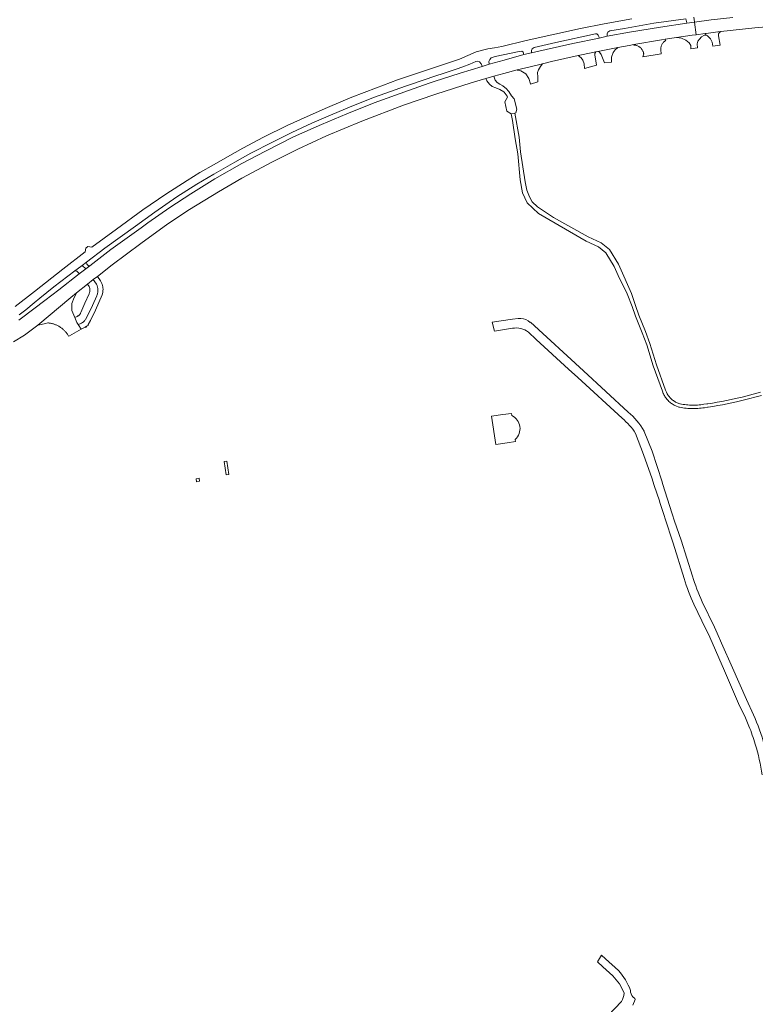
# Model space of a CAD drawing. Extents: x 146402 to 164798, y 455483 to 464134.
# Tile 60 of 256: x 154189 to 154492, y 459900 to 460306. Entities that reach past the tile are written whole.
import ezdxf

# ---------------------------------------------------------------- set-up
doc = ezdxf.new("R2010")
doc.units = 0
doc.header["$LTSCALE"] = 0.2
for name, color, linetype, lineweight in [('B-XX-VH-VERHARDING_ASFALT-GV', 252, 'CONTINUOUS', 18), ('B-XX-VH-VERHARDING_BETONSTRAATSTEEN-GV', 252, 'CONTINUOUS', 18), ('B-XX-VH-VERHARDING_FUNDERING_ZAND-GV', 252, 'CONTINUOUS', 18), ('B-XX-VH-VERHARDING_GESLOTEN-GV', 252, 'CONTINUOUS', 18), ('B-XX-VH-VERHARDING_SIERBESTRATING-GV', 252, 'CONTINUOUS', 18), ('B-XX-VH-VERHARDING_TEGEL-GV', 252, 'CONTINUOUS', 18)]:
    doc.layers.add(name, color=color, linetype=linetype, lineweight=lineweight)

msp = doc.modelspace()

# ---------------------------------------------------------------- linework, layer by layer
at = {"layer": 'B-XX-VH-VERHARDING_ASFALT-GV'}
for points in [[(154440.98, 460305.974), (154429.687, 460303.881), (154419.842, 460301.924), (154409.356, 460299.66), (154397.475, 460296.97), (154387.458, 460294.471), (154384.419, 460294.008), (154381.699, 460293.602), (154376.889, 460292.36), (154373.507, 460290.816), (154370.119, 460289.234), (154364.284, 460287.398), (154355.675, 460284.556), (154344.597, 460280.725), (154335.838, 460277.53), (154325.686, 460273.598), (154315.671, 460269.374), (154307.354, 460265.709), (154299.129, 460261.985), (154289.34, 460257.17), (154280.814, 460252.571), (154274.578, 460249.068), (154269.01, 460245.972), (154263.223, 460242.613), (154257.884, 460239.255), (154249.142, 460233.695), (154239.684, 460227.22), (154228.853, 460219.279), (154218.667, 460211.843), (154217.065, 460212.112), (154216.282, 460211.486), (154215.996, 460209.878), (154206.777, 460202.843), (154195.107, 460193.588), (154187.162, 460187.396)], [(154188.732, 460184.002), (154191.533, 460186.112), (154194.975, 460188.985), (154197.344, 460190.874), (154203.082, 460195.507), (154211.76, 460202.085), (154214.177, 460203.917), (154214.714, 460204.324), (154216.467, 460205.655), (154224.088, 460211.441), (154236.624, 460220.554), (154240.635, 460223.433), (154244.645, 460226.311), (154253.741, 460232.605), (154261.949, 460237.812), (154268.896, 460241.965), (154277.574, 460246.852), (154284.2, 460250.54), (154292.814, 460254.969), (154301.044, 460259.078), (154309.249, 460262.879), (154317.909, 460266.687), (154326.423, 460270.203), (154335.114, 460273.635), (154347.827, 460278.224), (154356.334, 460281.08), (154359.115, 460281.981), (154364.623, 460283.764), (154368.683, 460285.137), (154371.456, 460286.191), (154374.282, 460287.289), (154376.785, 460288.398), (154377.385, 460288.513), (154378.247, 460288.165), (154379.028, 460287.345), (154379.402, 460286.423), (154379.453, 460286.298), (154382.338, 460287.192), (154382.321, 460287.317), (154382.18, 460288.363), (154382.515, 460289.169), (154383.112, 460289.794), (154384.804, 460290.371), (154394.56, 460292.513), (154395.678, 460292.636), (154396.284, 460292.142), (154396.55, 460291.278), (154396.589, 460291.153), (154399.748, 460291.973), (154399.733, 460292.098), (154399.651, 460292.801), (154399.945, 460293.503), (154400.822, 460294.139), (154409.694, 460296.199), (154426.003, 460299.694), (154426.631, 460299.677), (154427.175, 460299.159), (154427.463, 460298.589), (154427.556, 460298.092), (154427.579, 460297.967), (154430.834, 460298.719), (154430.832, 460298.844), (154430.821, 460299.669), (154431.091, 460300.382), (154431.902, 460300.923), (154437.987, 460301.98), (154450.118, 460304.116), (154463.304, 460305.975), (154463.601, 460304.311), (154463.623, 460304.186), (154466.766, 460304.558), (154466.748, 460304.683), (154466.512, 460306.554)], [(154482.544, 460306.485), (154473.735, 460305.508), (154466.766, 460304.558), (154467.483, 460299.379), (154471.198, 460299.846), (154471.596, 460299.896), (154476.472, 460300.51), (154477.617, 460300.639), (154491.607, 460302.21), (154496.323, 460302.64), (154500, 460302.975), (154501.217, 460303.086), (154506, 460303.465), (154512.553, 460303.984), (154532.251, 460305.737)], [(154186.455, 460172.847), (154190.952, 460175.682), (154196.521, 460179.77), (154210.021, 460191.117), (154212.429, 460193.026), (154216.981, 460196.634), (154219.32, 460198.488), (154221.001, 460199.82), (154227.027, 460204.597), (154238.936, 460213.433), (154250.048, 460221.413), (154258.904, 460227.389), (154270.87, 460234.677), (154280.449, 460240.252), (154293.116, 460247.034), (154303.569, 460252.281), (154315.371, 460257.77), (154329.897, 460263.73), (154346.983, 460270.324), (154360.317, 460274.927), (154374.93, 460279.613), (154380.896, 460281.327), (154384.199, 460282.276), (154388.305, 460283.455), (154393.862, 460284.842), (154399.177, 460286.168), (154404.205, 460287.402), (154407.889, 460288.306), (154418.976, 460290.751), (154420.983, 460291.194), (154425.521, 460292.123), (154426.243, 460292.271), (154427.046, 460292.435), (154429.791, 460292.997), (154435.205, 460294.053), (154439.852, 460294.959), (154441.772, 460295.294), (154453.22, 460297.289), (154454.794, 460297.524), (154459.369, 460298.207), (154465.793, 460299.166), (154467.483, 460299.379), (154466.766, 460304.558), (154463.623, 460304.186), (154452.838, 460302.454), (154440.099, 460300.404), (154430.834, 460298.719), (154427.579, 460297.967), (154416.69, 460295.72), (154405.793, 460293.235), (154399.748, 460291.973), (154396.589, 460291.153), (154388.41, 460288.913), (154382.338, 460287.192), (154379.453, 460286.298), (154370.327, 460283.559), (154359.646, 460280.155), (154357.523, 460279.479), (154349.076, 460276.414), (154334.966, 460271.321), (154323.721, 460266.791), (154313.235, 460262.439), (154301.712, 460257.258), (154290.153, 460251.428), (154280.477, 460246.31), (154269.342, 460239.945), (154259.41, 460233.845), (154250.847, 460228.261), (154241.768, 460221.853), (154238.99, 460219.892), (154226.465, 460210.839), (154217.902, 460204.203), (154216.187, 460202.874), (154213.536, 460200.82), (154205.091, 460194.276), (154202.259, 460192.127), (154199.326, 460189.901), (154189.724, 460182.615), (154188.617, 460181.775)], [(154394.282, 460182.521), (154391.897, 460182.233), (154383.55, 460180.965), (154384.531, 460177.25)], [(154439.465, 460143.899), (154421.137, 460160.873), (154399.226, 460181.023), (154399.099, 460180.885), (154398.298, 460181.543)], [(154384.531, 460177.25), (154386.136, 460177.48), (154391.86, 460178.434)], [(154398.419, 460176.896), (154401.672, 460173.776), (154414.922, 460161.584), (154418.763, 460158.117), (154437.048, 460141.366)], [(154442.573, 460135.147), (154445.869, 460126.494), (154449.333, 460116.418), (154449.646, 460115.507), (154450.268, 460113.697), (154452.33, 460107.317), (154452.55, 460106.649), (154454.421, 460100.966), (154454.609, 460100.397), (154457.982, 460089.947), (154462.547, 460075.351)], [(154465.976, 460076.377), (154461.32, 460091.219), (154458.634, 460098.999), (154457.6, 460101.995), (154453.681, 460114.553), (154453.482, 460115.159), (154449.336, 460127.782), (154446.135, 460135.906), (154446.023, 460136.111)], [(154491.051, 460019.169), (154488.146, 460025.481), (154482.4, 460038.528), (154477.947, 460048.816), (154476.202, 460052.847), (154475.009, 460055.328), (154469.968, 460065.804)], [(154466.573, 460064.753), (154469.869, 460057.988), (154473.134, 460051.286), (154479.139, 460037.41), (154484.928, 460023.969), (154487.759, 460017.98), (154489.215, 460014.587)]]:
    msp.add_lwpolyline(points, dxfattribs=at)
for points in [[(154384.732, 460280.627), (154384.199, 460282.276), (154380.896, 460281.327), (154381.353, 460280.386), (154382.441, 460279.03), (154383.448, 460278.097), (154385.042, 460277.486), (154386.71, 460276.8), (154388.324, 460275.783), (154388.399, 460275.684), (154389.654, 460274.034), (154389.805, 460273.648), (154388.719, 460271.72), (154389.553, 460267.89), (154391.279, 460266.809), (154392.788, 460267.083), (154393.291, 460267.197), (154393.665, 460268.746), (154392.618, 460272.924), (154391.411, 460274.222), (154390.313, 460276.039), (154390.136, 460276.238), (154389.414, 460277.051), (154387.905, 460278.352), (154386.625, 460279.051), (154385.579, 460279.709)], [(154216.187, 460202.874), (154214.714, 460204.324), (154214.177, 460203.917), (154211.76, 460202.085), (154212.567, 460201.958), (154213.409, 460201.141), (154213.536, 460200.82)], [(154220.596, 460196.628), (154219.32, 460198.488), (154216.981, 460196.634), (154217.574, 460195.688), (154217.593, 460195.653), (154217.69, 460195.447), (154217.772, 460195.234), (154217.839, 460195.017), (154217.891, 460194.795), (154217.927, 460194.57), (154217.947, 460194.343), (154217.951, 460194.116), (154217.94, 460193.888), (154217.912, 460193.662), (154217.869, 460193.438), (154217.81, 460193.218), (154217.735, 460193.003), (154217.646, 460192.794), (154217.543, 460192.591), (154215.827, 460188.825), (154214.157, 460184.891), (154214.154, 460184.884), (154214.075, 460184.695), (154213.982, 460184.512), (154213.875, 460184.338), (154213.755, 460184.173), (154213.622, 460184.017), (154213.477, 460183.872), (154213.321, 460183.739), (154213.156, 460183.619), (154212.981, 460183.512), (154212.799, 460183.418), (154212.61, 460183.34), (154211.701, 460182.934), (154212.012, 460182.191), (154212.585, 460180.879), (154213.131, 460179.981), (154213.93, 460180.309), (154214.182, 460180.418), (154214.426, 460180.541), (154214.892, 460180.83), (154215.111, 460180.994), (154215.32, 460181.171), (154215.519, 460181.36), (154215.706, 460181.56), (154215.882, 460181.77), (154216.045, 460181.99), (154216.194, 460182.22), (154218.955, 460187.9), (154220.706, 460191.791), (154220.801, 460192.011), (154220.905, 460192.29), (154220.995, 460192.574), (154221.069, 460192.863), (154221.127, 460193.155), (154221.17, 460193.45), (154221.196, 460193.746), (154221.207, 460194.044), (154221.202, 460194.342), (154221.181, 460194.639), (154221.144, 460194.935), (154221.091, 460195.228), (154221.022, 460195.518), (154220.938, 460195.803), (154220.839, 460196.084), (154220.725, 460196.359)]]:
    msp.add_lwpolyline(points, close=True, dxfattribs=at)
for points in [[(154398.298, 460181.543, 0.1618359), (154394.282, 460182.521)], [(154391.86, 460178.434, -0.2107347), (154398.419, 460176.896)], [(154446.023, 460136.111, 0.0967576), (154439.465, 460143.899)], [(154437.048, 460141.366, -0.0767986), (154442.573, 460135.147)], [(154462.547, 460075.351, 0.0318803), (154466.573, 460064.753)], [(154469.968, 460065.804, -0.0364849), (154465.976, 460076.377)], [(154495.563, 460006.874, 0.0372226), (154491.051, 460019.169)], [(154489.215, 460014.587, -0.0230784), (154491.835, 460007.126)], [(154491.835, 460007.126, -0.0379112), (154494.609, 459994.46)]]:
    msp.add_lwpolyline(points, format="xyb", dxfattribs=at)
at = {"layer": 'B-XX-VH-VERHARDING_BETONSTRAATSTEEN-GV'}
for points in [[(154476.983, 460300.194), (154477.617, 460300.639), (154476.472, 460300.51), (154471.596, 460299.896), (154471.198, 460299.846), (154471.289, 460299.225), (154471.717, 460299.208), (154472.196, 460298.922), (154473.38, 460297.703), (154474.089, 460296.293), (154474.389, 460294.693), (154477.393, 460295.033), (154476.72, 460298.863), (154476.731, 460299.732)], [(154454.951, 460297.014), (154454.794, 460297.524), (154453.22, 460297.289), (154441.772, 460295.294), (154441.841, 460295.107), (154442.101, 460295.09), (154442.36, 460295.058), (154442.616, 460295.01), (154442.868, 460294.947), (154443.116, 460294.868), (154443.359, 460294.773), (154443.596, 460294.665), (154443.825, 460294.542), (154444.047, 460294.405), (154444.26, 460294.254), (154444.463, 460294.091), (154444.655, 460293.916), (154444.837, 460293.729), (154445.006, 460293.532), (154445.164, 460293.324), (154445.308, 460293.107), (154445.439, 460292.882), (154445.555, 460292.649), (154445.657, 460292.409), (154445.745, 460292.164), (154445.817, 460291.914), (154445.873, 460291.659), (154445.904, 460291.47), (154445.839, 460291.129), (154445.521, 460290.231), (154453.079, 460291.48), (154452.898, 460293.098), (154452.893, 460293.362), (154452.903, 460293.625), (154452.93, 460293.888), (154452.973, 460294.148), (154453.031, 460294.405), (154453.105, 460294.659), (154453.194, 460294.907), (154453.298, 460295.15), (154453.416, 460295.385), (154453.549, 460295.614), (154453.694, 460295.833), (154453.854, 460296.044), (154454.025, 460296.244), (154454.208, 460296.434), (154454.403, 460296.612), (154454.608, 460296.778), (154454.823, 460296.932)], [(154471.289, 460299.225), (154471.198, 460299.846), (154467.483, 460299.379), (154465.793, 460299.166), (154459.369, 460298.207), (154459.494, 460298.19), (154461.522, 460297.913), (154463.29, 460297.177), (154464.623, 460295.998), (154465.276, 460294.936), (154465.341, 460293.507), (154467.988, 460293.969), (154467.875, 460295.587), (154468.225, 460296.697), (154468.884, 460297.554), (154469.696, 460298.479), (154470.68, 460299.065), (154470.986, 460299.238)], [(154435.08, 460293.948), (154435.205, 460294.053), (154429.791, 460292.997), (154427.046, 460292.435), (154427.717, 460292.176), (154428.354, 460291.26), (154429.724, 460287.742), (154432.682, 460288.109), (154432.669, 460290.15), (154433.285, 460292.086), (154434.196, 460293.207)], [(154425.77, 460291.594), (154426.243, 460292.271), (154425.521, 460292.123), (154420.983, 460291.194), (154418.976, 460290.751), (154420.182, 460289.808), (154420.802, 460288.875), (154421.34, 460287.345), (154421.473, 460285.386), (154426.399, 460286.793), (154425.723, 460291.014)], [(154404.12, 460287.277), (154404.205, 460287.402), (154399.177, 460286.168), (154393.862, 460284.842), (154393.987, 460284.813), (154395.375, 460284.497), (154397.313, 460283.225), (154398.576, 460281.395), (154399.293, 460279.191), (154399.334, 460279.066), (154402.358, 460279.929), (154402.352, 460280.054), (154402.263, 460281.943), (154402.171, 460283.796), (154402.534, 460284.921), (154403.427, 460286.258)], [(154212.36, 460192.901), (154212.429, 460193.026), (154210.021, 460191.117), (154196.521, 460179.77), (154196.646, 460179.796), (154199.636, 460180.409), (154200.571, 460180.666), (154200.866, 460180.638), (154201.16, 460180.602), (154201.453, 460180.558), (154201.745, 460180.506), (154202.035, 460180.446), (154202.323, 460180.379), (154202.61, 460180.304), (154202.894, 460180.22), (154203.177, 460180.13), (154203.456, 460180.032), (154203.733, 460179.926), (154204.007, 460179.813), (154204.277, 460179.692), (154204.545, 460179.564), (154204.808, 460179.429), (154205.068, 460179.287), (154205.324, 460179.138), (154205.576, 460178.982), (154205.824, 460178.82), (154206.067, 460178.651), (154206.306, 460178.475), (154206.54, 460178.293), (154206.768, 460178.104), (154206.992, 460177.91), (154207.21, 460177.709), (154207.423, 460177.503), (154207.63, 460177.291), (154207.831, 460177.074), (154208.026, 460176.851), (154208.162, 460176.689), (154208.279, 460176.539), (154208.475, 460176.278), (154208.664, 460176.012), (154208.847, 460175.741), (154209.023, 460175.467), (154209.158, 460175.244), (154209.446, 460175.402), (154214.294, 460178.071), (154213.131, 460179.981), (154212.585, 460180.879), (154212.012, 460182.191), (154211.701, 460182.934), (154210.49, 460185.831), (154210.453, 460188.641), (154211.388, 460191.13)], [(154274.017, 460118.056), (154275.105, 460118.215), (154274.308, 460123.684), (154273.219, 460123.525)]]:
    msp.add_lwpolyline(points, close=True, dxfattribs=at)
at = {"layer": 'B-XX-VH-VERHARDING_FUNDERING_ZAND-GV'}
for points in [[(154494.034, 460152.098), (154486.455, 460150.138), (154483.75, 460149.481), (154481.843, 460149.089), (154479.933, 460148.712), (154478.019, 460148.35), (154476.103, 460148.005), (154474.184, 460147.674), (154472.263, 460147.359), (154471.922, 460147.305), (154470.696, 460147.135), (154470.043, 460147.036), (154469.389, 460146.952), (154468.733, 460146.884), (154468.075, 460146.832), (154467.416, 460146.796), (154466.756, 460146.776), (154466.096, 460146.772), (154465.437, 460146.784), (154464.777, 460146.812), (154464.119, 460146.856), (154463.462, 460146.916), (154462.806, 460146.992), (154462.153, 460147.084), (154461.502, 460147.191), (154460.854, 460147.314), (154460.726, 460147.341), (154459.726, 460147.734), (154459.386, 460147.89), (154459.053, 460148.06), (154458.728, 460148.245), (154458.411, 460148.443), (154458.102, 460148.655), (154457.803, 460148.879), (154457.514, 460149.116), (154457.235, 460149.365), (154456.967, 460149.626), (154456.711, 460149.899), (154456.466, 460150.181), (154456.234, 460150.475), (154456.014, 460150.777), (154455.808, 460151.089), (154455.615, 460151.41), (154455.436, 460151.738), (154455.271, 460152.074), (154455.232, 460152.16), (154454.902, 460152.993), (154451.134, 460163.388), (154448.451, 460172.12), (154446.586, 460177.126), (154443.874, 460183.873), (154442.5, 460187.885), (154440.806, 460192.782), (154436.071, 460203.593), (154435.47, 460204.901), (154431.776, 460210.857), (154428.383, 460213.641), (154423.095, 460216.086), (154408.815, 460224.039), (154402.181, 460228.48), (154399.978, 460230.565), (154398.848, 460232.62), (154397.848, 460235.34), (154397.14, 460238.721), (154395.155, 460251.191), (154394.65, 460257.161), (154392.788, 460267.083), (154391.279, 460266.809), (154391.832, 460263.974), (154392.952, 460256.541), (154394.096, 460250.303), (154395.1, 460239.601), (154395.983, 460234.173), (154397.869, 460230.126), (154402.621, 460225.774), (154422.255, 460214.27), (154427.311, 460211.933), (154430.252, 460209.521), (154433.704, 460203.953), (154435.421, 460200.222), (154439.123, 460192.662), (154441.176, 460187.43), (154442.561, 460183.385), (154445.28, 460176.62), (154447.125, 460171.67), (154449.806, 460162.943), (154453.593, 460152.497), (154453.943, 460151.611), (154454.006, 460151.474), (154454.192, 460151.094), (154454.4, 460150.713), (154454.624, 460150.342), (154454.863, 460149.98), (154455.118, 460149.628), (154455.387, 460149.288), (154455.671, 460148.96), (154455.969, 460148.644), (154456.28, 460148.342), (154456.603, 460148.052), (154456.939, 460147.777), (154457.286, 460147.517), (154457.643, 460147.271), (154458.011, 460147.042), (154458.389, 460146.828), (154458.775, 460146.63), (154459.177, 460146.446), (154460.325, 460145.993), (154460.582, 460145.941), (154461.257, 460145.812), (154461.942, 460145.699), (154462.629, 460145.603), (154463.318, 460145.523), (154464.009, 460145.46), (154464.701, 460145.414), (154465.394, 460145.385), (154466.088, 460145.372), (154466.782, 460145.376), (154467.475, 460145.397), (154468.168, 460145.435), (154468.859, 460145.49), (154469.549, 460145.561), (154470.238, 460145.649), (154470.898, 460145.75), (154472.128, 460145.92), (154472.486, 460145.977), (154474.416, 460146.294), (154476.346, 460146.626), (154478.273, 460146.974), (154480.198, 460147.337), (154482.119, 460147.716), (154484.056, 460148.115), (154486.796, 460148.78), (154494.332, 460150.729)], [(154435.575, 459913.902), (154430.178, 459918.745), (154428.485, 459920.265), (154426.92, 459917.477), (154429.106, 459915.449), (154433.155, 459911.718)], [(154436.697, 459901.184), (154431.254, 459895.421)], [(154441.41, 459899.701), (154442.341, 459901.992)]]:
    msp.add_lwpolyline(points, dxfattribs=at)
for points in [[(154433.155, 459911.718, -0.118707), (154437.791, 459904.537)], [(154440.461, 459905.754, 0.0908336), (154435.575, 459913.902)], [(154437.791, 459904.537, -0.1413963), (154436.697, 459901.184)], [(154441.374, 459903.046, -0.1614481), (154440.461, 459905.754)], [(154442.341, 459901.992, 0.2191969), (154441.374, 459903.046)]]:
    msp.add_lwpolyline(points, format="xyb", dxfattribs=at)
at = {"layer": 'B-XX-VH-VERHARDING_GESLOTEN-GV'}
msp.add_lwpolyline([(154216.161, 460178.784), (154216.643, 460179.021), (154216.518, 460179.275), (154216.047, 460179.015)], close=True, dxfattribs=at)
at = {"layer": 'B-XX-VH-VERHARDING_SIERBESTRATING-GV'}
msp.add_lwpolyline([(154391.66, 460142.461), (154391.527, 460143.396), (154387.861, 460142.88), (154383.24, 460142.229), (154384.966, 460130.621), (154389.648, 460131.272), (154393.149, 460131.756), (154393.018, 460132.7)], dxfattribs=at)
msp.add_lwpolyline([(154393.018, 460132.7, 0.53109), (154391.66, 460142.461)], format="xyb", dxfattribs=at)
msp.add_lwpolyline([(154262.886, 460116.671), (154261.626, 460116.488), (154261.809, 460115.228), (154263.069, 460115.411)], close=True, dxfattribs=at)
at = {"layer": 'B-XX-VH-VERHARDING_TEGEL-GV'}
for points in [[(154216.631, 460204.805), (154216.467, 460205.655), (154214.714, 460204.324), (154216.187, 460202.874), (154217.902, 460204.203), (154217.384, 460204.201)], [(154222.277, 460197.933), (154221.001, 460199.82), (154219.32, 460198.488), (154220.596, 460196.628), (154220.725, 460196.359), (154220.839, 460196.084), (154220.938, 460195.803), (154221.022, 460195.518), (154221.091, 460195.228), (154221.144, 460194.935), (154221.181, 460194.639), (154221.202, 460194.342), (154221.207, 460194.044), (154221.196, 460193.746), (154221.17, 460193.45), (154221.127, 460193.155), (154221.069, 460192.863), (154220.995, 460192.574), (154220.905, 460192.29), (154220.801, 460192.011), (154220.706, 460191.791), (154218.955, 460187.9), (154216.194, 460182.22), (154216.045, 460181.99), (154215.882, 460181.77), (154215.706, 460181.56), (154215.519, 460181.36), (154215.32, 460181.171), (154215.111, 460180.994), (154214.892, 460180.83), (154214.426, 460180.541), (154214.182, 460180.418), (154213.93, 460180.309), (154213.131, 460179.981), (154214.294, 460178.071), (154214.335, 460178.093), (154214.809, 460178.354), (154216.047, 460179.015), (154216.518, 460179.275), (154217.124, 460179.61), (154217.194, 460179.649), (154217.159, 460179.844), (154217.229, 460180.05), (154218.213, 460181.679), (154220.159, 460185.909), (154222.908, 460192.17), (154223.18, 460193.233), (154223.223, 460193.45), (154223.269, 460193.759), (154223.3, 460194.071), (154223.315, 460194.383), (154223.314, 460194.696), (154223.297, 460195.009), (154223.264, 460195.32), (154223.215, 460195.629), (154223.15, 460195.935), (154223.07, 460196.238), (154222.974, 460196.536), (154222.864, 460196.829), (154222.738, 460197.116), (154222.598, 460197.396), (154222.444, 460197.669)]]:
    msp.add_lwpolyline(points, close=True, dxfattribs=at)

doc.saveas('drawing.dxf')
